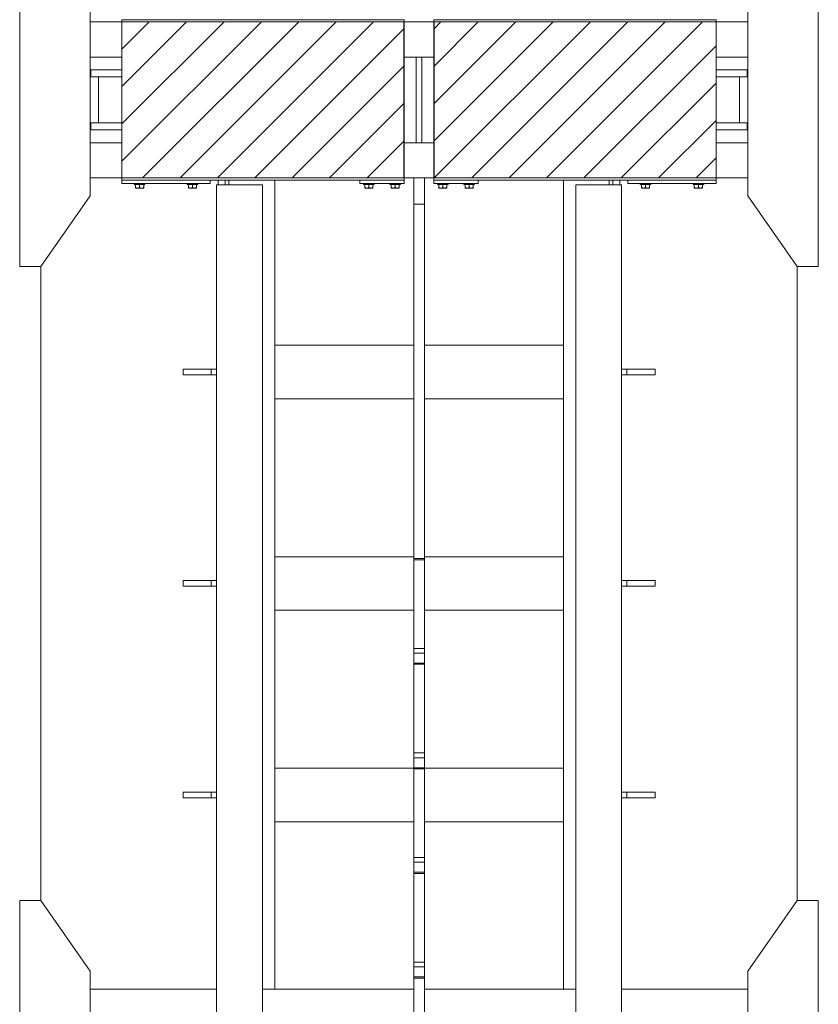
# Model space of a CAD drawing. Header units: millimetres. Extents: x 11264 to 19674, y -752784 to -746844.
# Tile 48 of 56: x 17952 to 18301, y -748560 to -748129. Entities that reach past the tile are written whole.
import ezdxf

# ---------------------------------------------------------------- set-up
doc = ezdxf.new("R2010")
doc.units = ezdxf.units.MM
doc.header["$MEASUREMENT"] = 0
doc.linetypes.add('DGN Style 1', pattern=[238.07239474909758, 0.396127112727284, -237.6762676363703])
for name, color, linetype, lineweight in [('Main Cradle', 7, 'Continuous', 0), ('Main Cradle Blocks', 7, 'Continuous', 0), ('Main Cradle Tower Rail Frame', 7, 'Continuous', 0)]:
    doc.layers.add(name, color=color, linetype=linetype, lineweight=lineweight)

# ---------------------------------------------------------------- blocks, each defined once
blk = doc.blocks.new('*U58')
at = {"linetype": 'Continuous', "lineweight": 0}
h = blk.add_hatch(dxfattribs=at)
h.set_pattern_fill('HATCH', color=30, style=0, pattern_type=2)
h.set_pattern_definition([(45, (2651.273093, 1674.45475), (-8.171492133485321, 8.171492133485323), [])])
h.paths.add_polyline_path([(2527.993115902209, 1615.682283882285), (2651.259625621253, 1615.682283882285), (2651.259625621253, 1683.941113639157), (2527.993115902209, 1683.941113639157)])
h = blk.add_hatch(dxfattribs=at)
h.set_pattern_fill('HATCH', color=30, style=0, pattern_type=2)
h.set_pattern_definition([(45, (2666.33422, 1676.464041), (-8.171492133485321, 8.171492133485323), [])])
h.paths.add_polyline_path([(2664.387508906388, 1615.682283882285), (2787.654018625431, 1615.682283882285), (2787.654018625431, 1683.941113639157), (2664.387508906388, 1683.941113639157)])
at = {"color": 30, "linetype": 'Continuous', "lineweight": 13, "flags": 128}
for points in [[(2527.993115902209, 1615.682283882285), (2651.259625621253, 1615.682283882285), (2651.259625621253, 1683.941113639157), (2527.993115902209, 1683.941113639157), (2527.993115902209, 1615.682283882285)], [(2664.387508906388, 1615.682283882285), (2787.654018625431, 1615.682283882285), (2787.654018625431, 1683.941113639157), (2664.387508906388, 1683.941113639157), (2664.387508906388, 1615.682283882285)]]:
    blk.add_lwpolyline(points, close=True, dxfattribs=at)
at = {"layer": 'Main Cradle', "color": 7, "linetype": 'Continuous', "lineweight": 0}
for p, q in [((2514.128460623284, 1683.941128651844), (2528.010854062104, 1683.941128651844)), ((2651.277420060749, 1683.941128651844), (2664.374490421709, 1683.941128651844)), ((2787.641056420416, 1683.941128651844), (2801.523449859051, 1683.941128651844)), ((2514.128359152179, 1668.532808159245), (2528.010854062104, 1668.532808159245)), ((2651.277420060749, 1668.532808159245), (2656.593289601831, 1668.532808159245)), ((2659.058620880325, 1668.532808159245), (2664.374490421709, 1668.532808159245)), ((2787.641056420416, 1668.532808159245), (2801.523551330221, 1668.532808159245)), ((2514.343682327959, 1662.908771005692), (2528.010856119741, 1662.908771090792)), ((2514.343682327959, 1662.908771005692), (2514.343682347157, 1659.827106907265)), ((2514.343682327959, 1662.908771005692), (2528.010856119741, 1662.908771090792)), ((2787.641054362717, 1662.908771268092), (2801.308243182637, 1662.908771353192)), ((2787.641054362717, 1662.908771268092), (2801.308243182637, 1662.908771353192)), ((2801.308243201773, 1659.827107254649), (2801.308243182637, 1662.908771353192)), ((2514.343682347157, 1659.827106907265), (2528.010856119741, 1659.827106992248)), ((2517.764329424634, 1659.827103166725), (2528.010856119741, 1659.827103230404)), ((2517.764329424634, 1659.827103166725), (2517.764329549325, 1639.796286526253)), ((2517.764329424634, 1659.827103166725), (2528.010856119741, 1659.827103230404)), ((2528.010856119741, 1659.827103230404), (2522.386823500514, 1659.827103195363)), ((2528.010856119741, 1659.827103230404), (2522.386823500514, 1659.827103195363)), ((2787.641054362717, 1659.827107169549), (2801.308243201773, 1659.827107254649)), ((2787.641054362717, 1659.827103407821), (2797.887595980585, 1659.8271034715)), ((2787.641054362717, 1659.827103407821), (2797.887595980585, 1659.8271034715)), ((2793.265097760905, 1659.827103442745), (2787.641054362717, 1659.827103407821)), ((2793.265097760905, 1659.827103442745), (2787.641054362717, 1659.827103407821)), ((2797.88759610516, 1639.796286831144), (2797.887595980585, 1659.8271034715)), ((2514.343682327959, 1639.796286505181), (2517.764329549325, 1639.796286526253)), ((2514.343682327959, 1639.796286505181), (2514.343682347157, 1636.714622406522)), ((2514.343682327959, 1639.796286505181), (2528.010856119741, 1639.796286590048)), ((2514.343682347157, 1636.714622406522), (2528.010856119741, 1636.714622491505)), ((2528.010856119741, 1639.796286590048), (2522.386823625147, 1639.796286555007)), ((2793.265097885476, 1639.79628680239), (2787.641054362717, 1639.796286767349)), ((2787.641054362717, 1639.796286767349), (2801.308243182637, 1639.796286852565)), ((2787.641054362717, 1636.714622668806), (2801.308243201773, 1636.714622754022)), ((2797.88759610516, 1639.796286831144), (2801.308243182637, 1639.796286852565)), ((2801.308243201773, 1636.714622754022), (2801.308243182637, 1639.796286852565)), ((2514.128112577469, 1631.090589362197), (2528.010854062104, 1631.090589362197)), ((2651.277420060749, 1631.090589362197), (2656.593289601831, 1631.090589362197)), ((2659.058620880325, 1631.090589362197), (2664.374490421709, 1631.090589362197)), ((2787.641056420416, 1631.090589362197), (2801.523797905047, 1631.090589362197)), ((2514.128011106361, 1615.682268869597), (2528.010854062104, 1615.682268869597)), ((2651.277420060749, 1615.682268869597), (2664.374490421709, 1615.682268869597)), ((2787.641056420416, 1615.682268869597), (2801.52389937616, 1615.682268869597)), ((2492.556309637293, 1577.007525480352), (2492.556309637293, 1299.772014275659)), ((2823.095600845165, 1577.007525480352), (2823.095600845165, 1299.772014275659)), ((2514.128460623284, 1261.096986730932), (2569.324566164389, 1261.096986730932)), ((2589.35538486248, 1261.096986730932), (2655.539234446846, 1261.096986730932)), ((2660.161730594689, 1261.096986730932), (2726.345580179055, 1261.096986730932)), ((2746.376398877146, 1261.096986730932), (2801.523449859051, 1261.096986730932))]:
    blk.add_line(p, q, dxfattribs=at)
at = {"layer": 'Main Cradle', "color": 7, "linetype": 'Continuous', "lineweight": 0, "flags": 128}
for points in [[(2492.556309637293, 1577.007526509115), (2514.127958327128, 1607.824025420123), (2514.128511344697, 1691.799372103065), (2492.557270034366, 1722.616155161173), (2483.312277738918, 1722.616216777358), (2483.311317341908, 1577.0075881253), (2492.556309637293, 1577.007526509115)], [(2823.095600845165, 1577.007526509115), (2801.523952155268, 1607.824025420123), (2801.523399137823, 1691.799372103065), (2823.094640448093, 1722.616155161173), (2832.339632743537, 1722.616216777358), (2832.340593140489, 1577.0075881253), (2823.095600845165, 1577.007526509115)], [(2492.556309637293, 1154.163384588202), (2514.127958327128, 1184.979883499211), (2514.128511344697, 1268.955230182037), (2492.557270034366, 1299.772013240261), (2483.312277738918, 1299.772074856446), (2483.311317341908, 1154.163446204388), (2492.556309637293, 1154.163384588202)], [(2823.095600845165, 1154.163384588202), (2801.523952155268, 1184.979883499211), (2801.523399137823, 1268.955230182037), (2823.094640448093, 1299.772013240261), (2832.339632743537, 1299.772074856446), (2832.340593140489, 1154.163446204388), (2823.095600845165, 1154.163384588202)]]:
    blk.add_lwpolyline(points, dxfattribs=at)
at = {"layer": 'Main Cradle', "color": 7, "linetype": 'Continuous', "lineweight": 0, "ltscale": 0.1540832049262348, "flags": 128}
blk.add_lwpolyline([(2656.593289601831, 1668.532808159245), (2659.058620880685, 1668.532808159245), (2659.058620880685, 1631.090589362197), (2656.593289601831, 1631.090589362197), (2656.593289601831, 1668.532808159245)], dxfattribs=at)
at = {"layer": 'Main Cradle Blocks', "color": 7, "linetype": 'Continuous', "lineweight": 0}
for p, q in [((2651.2774190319, 1684.865627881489), (2528.010855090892, 1684.865627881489)), ((2528.010855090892, 1614.757769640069), (2528.010855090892, 1684.865627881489)), ((2528.010855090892, 1683.941128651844), (2528.010855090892, 1684.865627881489)), ((2651.2774190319, 1614.757769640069), (2651.2774190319, 1684.865627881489)), ((2651.2774190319, 1683.941128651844), (2651.2774190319, 1684.865627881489)), ((2664.374491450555, 1684.865627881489), (2787.641055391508, 1684.865627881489)), ((2664.374491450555, 1614.757769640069), (2664.374491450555, 1684.865627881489)), ((2787.641055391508, 1614.757769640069), (2787.641055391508, 1684.865627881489)), ((2528.010855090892, 1615.682268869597), (2528.010855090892, 1614.757769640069)), ((2528.010855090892, 1614.757769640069), (2651.2774190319, 1614.757769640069)), ((2528.010855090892, 1614.757768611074), (2528.010855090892, 1613.21693759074)), ((2566.531656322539, 1614.757768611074), (2566.531656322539, 1613.21693759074)), ((2632.017018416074, 1614.757768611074), (2632.017018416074, 1613.21693759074)), ((2651.2774190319, 1614.757768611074), (2651.2774190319, 1613.21693759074)), ((2787.641055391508, 1614.757769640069), (2664.374491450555, 1614.757769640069)), ((2664.374491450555, 1614.757768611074), (2664.374491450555, 1613.21693759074)), ((2683.63489206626, 1614.757768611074), (2683.63489206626, 1613.21693759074)), ((2749.120254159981, 1614.757768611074), (2749.120254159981, 1613.21693759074)), ((2787.641055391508, 1614.757768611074), (2787.641055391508, 1613.21693759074)), ((2566.531656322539, 1613.21693759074), (2528.010855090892, 1613.21693759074)), ((2533.403767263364, 1613.21693759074), (2533.403767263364, 1612.754687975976)), ((2533.403767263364, 1613.21693759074), (2538.02626341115, 1613.21693759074)), ((2533.403767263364, 1612.754687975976), (2538.02626341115, 1612.754687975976)), ((2533.930255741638, 1612.754687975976), (2533.930255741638, 1611.489959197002)), ((2533.930255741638, 1611.213855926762), (2534.822635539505, 1611.213855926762)), ((2534.822635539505, 1611.213855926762), (2536.60739513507, 1611.213855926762)), ((2535.715015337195, 1612.754687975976), (2535.715015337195, 1611.489959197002)), ((2536.60739513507, 1611.213855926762), (2537.499774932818, 1611.213855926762)), ((2537.499774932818, 1612.754687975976), (2537.499774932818, 1611.489959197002)), ((2538.02626341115, 1612.754687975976), (2538.02626341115, 1613.21693759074)), ((2556.516248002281, 1613.21693759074), (2556.516248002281, 1612.754687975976)), ((2561.138744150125, 1613.21693759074), (2556.516248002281, 1613.21693759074)), ((2561.138744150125, 1612.754687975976), (2556.516248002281, 1612.754687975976)), ((2557.042736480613, 1612.754687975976), (2557.042736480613, 1611.489959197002)), ((2557.935116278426, 1611.213855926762), (2557.042736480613, 1611.213855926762)), ((2559.719875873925, 1611.213855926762), (2557.935116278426, 1611.213855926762)), ((2558.827496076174, 1612.754687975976), (2558.827496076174, 1611.489959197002)), ((2560.612255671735, 1611.213855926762), (2559.719875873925, 1611.213855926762)), ((2560.612255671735, 1612.754687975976), (2560.612255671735, 1611.489959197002)), ((2561.138744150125, 1612.754687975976), (2561.138744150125, 1613.21693759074)), ((2651.2774190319, 1613.21693759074), (2632.017018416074, 1613.21693759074)), ((2633.5578504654, 1613.21693759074), (2633.5578504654, 1612.754687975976)), ((2633.5578504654, 1613.21693759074), (2638.180346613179, 1613.21693759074)), ((2633.5578504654, 1612.754687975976), (2638.180346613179, 1612.754687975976)), ((2634.084338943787, 1612.754687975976), (2634.084338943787, 1611.489959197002)), ((2634.084338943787, 1611.213855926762), (2634.97671874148, 1611.213855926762)), ((2634.97671874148, 1611.213855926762), (2636.761478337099, 1611.213855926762)), ((2635.86909853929, 1612.754687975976), (2635.86909853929, 1611.489959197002)), ((2636.761478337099, 1611.213855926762), (2637.653858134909, 1611.213855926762)), ((2637.653858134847, 1612.754687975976), (2637.653858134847, 1611.489959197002)), ((2638.180346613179, 1612.754687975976), (2638.180346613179, 1613.21693759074)), ((2645.114090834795, 1613.21693759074), (2645.114090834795, 1612.754687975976)), ((2649.736586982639, 1613.21693759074), (2645.114090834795, 1613.21693759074)), ((2649.736586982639, 1612.754687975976), (2645.114090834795, 1612.754687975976)), ((2645.640579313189, 1612.754687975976), (2645.640579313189, 1611.489959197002)), ((2646.532959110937, 1611.213855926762), (2645.640579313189, 1611.213855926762)), ((2648.317718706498, 1611.213855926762), (2646.532959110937, 1611.213855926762)), ((2647.425338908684, 1612.754687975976), (2647.425338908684, 1611.489959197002)), ((2649.210098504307, 1611.213855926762), (2648.317718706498, 1611.213855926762)), ((2649.210098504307, 1612.754687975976), (2649.210098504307, 1611.489959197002)), ((2649.736586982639, 1612.754687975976), (2649.736586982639, 1613.21693759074)), ((2664.374491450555, 1613.21693759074), (2683.63489206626, 1613.21693759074)), ((2665.915323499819, 1613.21693759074), (2665.915323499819, 1612.754687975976)), ((2665.915323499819, 1613.21693759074), (2670.537819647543, 1613.21693759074)), ((2665.915323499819, 1612.754687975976), (2670.537819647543, 1612.754687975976)), ((2666.441811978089, 1612.754687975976), (2666.441811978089, 1611.489959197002)), ((2666.441811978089, 1611.213855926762), (2667.334191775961, 1611.213855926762)), ((2667.334191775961, 1611.213855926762), (2669.118951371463, 1611.213855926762)), ((2668.22657157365, 1612.754687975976), (2668.22657157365, 1611.489959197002)), ((2669.118951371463, 1611.213855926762), (2670.011331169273, 1611.213855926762)), ((2670.011331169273, 1612.754687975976), (2670.011331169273, 1611.489959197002)), ((2670.537819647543, 1612.754687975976), (2670.537819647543, 1613.21693759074)), ((2677.471563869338, 1613.21693759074), (2677.471563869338, 1612.754687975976)), ((2682.094060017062, 1613.21693759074), (2677.471563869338, 1613.21693759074)), ((2682.094060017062, 1612.754687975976), (2677.471563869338, 1612.754687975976)), ((2677.998052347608, 1612.754687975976), (2677.998052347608, 1611.489959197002)), ((2678.890432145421, 1611.213855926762), (2677.998052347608, 1611.213855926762)), ((2680.675191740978, 1611.213855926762), (2678.890432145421, 1611.213855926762)), ((2679.782811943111, 1612.754687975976), (2679.782811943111, 1611.489959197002)), ((2681.56757153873, 1611.213855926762), (2680.675191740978, 1611.213855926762)), ((2681.56757153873, 1612.754687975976), (2681.56757153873, 1611.489959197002)), ((2682.094060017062, 1612.754687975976), (2682.094060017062, 1613.21693759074)), ((2749.120254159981, 1613.21693759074), (2787.641055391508, 1613.21693759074)), ((2754.513166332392, 1613.21693759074), (2754.513166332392, 1612.754687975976)), ((2754.513166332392, 1613.21693759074), (2759.135662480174, 1613.21693759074)), ((2754.513166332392, 1612.754687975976), (2759.135662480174, 1612.754687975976)), ((2755.039654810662, 1612.754687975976), (2755.039654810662, 1611.489959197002)), ((2755.039654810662, 1611.213855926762), (2755.932034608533, 1611.213855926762)), ((2755.932034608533, 1611.213855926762), (2757.716794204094, 1611.213855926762)), ((2756.824414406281, 1612.754687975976), (2756.824414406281, 1611.489959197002)), ((2757.716794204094, 1611.213855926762), (2758.609174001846, 1611.213855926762)), ((2758.609174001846, 1612.754687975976), (2758.609174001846, 1611.489959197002)), ((2759.135662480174, 1612.754687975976), (2759.135662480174, 1613.21693759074)), ((2777.625647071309, 1613.21693759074), (2777.625647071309, 1612.754687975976)), ((2782.248143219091, 1613.21693759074), (2777.625647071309, 1613.21693759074)), ((2782.248143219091, 1612.754687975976), (2777.625647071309, 1612.754687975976)), ((2778.152135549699, 1612.754687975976), (2778.152135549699, 1611.489959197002)), ((2779.044515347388, 1611.213855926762), (2778.152135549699, 1611.213855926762)), ((2780.829274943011, 1611.213855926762), (2779.044515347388, 1611.213855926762)), ((2779.936895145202, 1612.754687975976), (2779.936895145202, 1611.489959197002)), ((2781.721654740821, 1611.213855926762), (2780.829274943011, 1611.213855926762)), ((2781.721654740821, 1612.754687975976), (2781.721654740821, 1611.489959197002)), ((2782.248143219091, 1612.754687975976), (2782.248143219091, 1613.21693759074))]:
    blk.add_line(p, q, dxfattribs=at)
for points in [[(2533.930255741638, 1611.489959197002), (2534.206475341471, 1611.329607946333), (2534.510146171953, 1611.211975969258), (2534.822635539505, 1611.213855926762)], [(2535.715015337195, 1611.489959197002), (2535.991234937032, 1611.329607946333), (2536.294905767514, 1611.211975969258), (2536.60739513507, 1611.213855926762)], [(2558.827496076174, 1611.489959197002), (2558.551276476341, 1611.329607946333), (2558.247605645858, 1611.211975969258), (2557.935116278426, 1611.213855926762)], [(2560.612255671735, 1611.489959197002), (2560.33603607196, 1611.329607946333), (2560.032365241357, 1611.211975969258), (2559.719875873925, 1611.213855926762)], [(2634.084338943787, 1611.489959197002), (2634.360558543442, 1611.329607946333), (2634.664229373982, 1611.211975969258), (2634.97671874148, 1611.213855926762)], [(2635.86909853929, 1611.489959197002), (2636.145318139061, 1611.329607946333), (2636.448988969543, 1611.211975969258), (2636.761478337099, 1611.213855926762)], [(2647.425338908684, 1611.489959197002), (2647.149119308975, 1611.329607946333), (2646.845448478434, 1611.211975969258), (2646.532959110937, 1611.213855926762)], [(2649.210098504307, 1611.489959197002), (2648.933878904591, 1611.329607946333), (2648.630208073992, 1611.211975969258), (2648.317718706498, 1611.213855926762)], [(2666.441811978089, 1611.489959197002), (2666.718031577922, 1611.329607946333), (2667.021702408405, 1611.211975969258), (2667.334191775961, 1611.213855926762)], [(2668.22657157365, 1611.489959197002), (2668.502791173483, 1611.329607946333), (2668.806462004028, 1611.211975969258), (2669.118951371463, 1611.213855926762)], [(2679.782811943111, 1611.489959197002), (2679.506592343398, 1611.329607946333), (2679.202921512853, 1611.211975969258), (2678.890432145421, 1611.213855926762)], [(2681.56757153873, 1611.489959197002), (2681.291351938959, 1611.329607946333), (2680.987681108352, 1611.211975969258), (2680.675191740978, 1611.213855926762)], [(2755.039654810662, 1611.489959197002), (2755.315874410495, 1611.329607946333), (2755.619545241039, 1611.211975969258), (2755.932034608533, 1611.213855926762)], [(2756.824414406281, 1611.489959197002), (2757.100634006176, 1611.329607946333), (2757.4043048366, 1611.211975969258), (2757.716794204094, 1611.213855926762)], [(2779.936895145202, 1611.489959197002), (2779.660675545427, 1611.329607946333), (2779.357004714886, 1611.211975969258), (2779.044515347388, 1611.213855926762)], [(2781.721654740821, 1611.489959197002), (2781.445435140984, 1611.329607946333), (2781.141764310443, 1611.211975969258), (2780.829274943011, 1611.213855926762)]]:
    blk.add_open_spline(points, degree=3, dxfattribs=at)
for points, knots in [([(2533.930255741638, 1611.213855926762), (2533.930255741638, 1611.220179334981), (2533.930255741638, 1611.233022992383), (2533.930255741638, 1611.331226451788), (2533.930255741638, 1611.434742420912), (2533.930255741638, 1611.489959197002)], [0, 0, 0, 0, 0.3115323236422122, 0.6327623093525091, 1, 1, 1, 1]), ([(2534.822635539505, 1611.213855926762), (2534.899971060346, 1611.217322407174), (2535.133112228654, 1611.23177280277), (2535.433888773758, 1611.337900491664), (2535.644882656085, 1611.450969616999), (2535.715015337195, 1611.489959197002)], [0, 0, 0, 0, 0.2486895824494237, 0.7501171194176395, 1, 1, 1, 1]), ([(2536.60739513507, 1611.213855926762), (2536.684730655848, 1611.217322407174), (2536.917871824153, 1611.23177280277), (2537.218648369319, 1611.337900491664), (2537.429642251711, 1611.450969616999), (2537.499774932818, 1611.489959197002)], [0, 0, 0, 0, 0.2486895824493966, 0.7501171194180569, 1, 1, 1, 1]), ([(2537.499774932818, 1611.489959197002), (2537.499774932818, 1611.386569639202), (2537.499774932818, 1611.240878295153), (2537.499774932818, 1611.220637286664), (2537.499774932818, 1611.213855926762)], [0, 0, 0, 0, 0.679356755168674, 1, 1, 1, 1]), ([(2557.935116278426, 1611.213855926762), (2557.857780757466, 1611.217322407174), (2557.624639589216, 1611.23177280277), (2557.323863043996, 1611.337900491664), (2557.112869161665, 1611.450969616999), (2557.042736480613, 1611.489959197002)], [0, 0, 0, 0, 0.2486895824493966, 0.7501171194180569, 1, 1, 1, 1]), ([(2557.042736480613, 1611.489959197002), (2557.042736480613, 1611.386569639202), (2557.042736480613, 1611.240878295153), (2557.042736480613, 1611.220637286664), (2557.042736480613, 1611.213855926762)], [0, 0, 0, 0, 0.679356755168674, 1, 1, 1, 1]), ([(2559.719875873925, 1611.213855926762), (2559.642540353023, 1611.217322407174), (2559.409399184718, 1611.23177280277), (2559.108622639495, 1611.337900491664), (2558.897628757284, 1611.450969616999), (2558.827496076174, 1611.489959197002)], [0, 0, 0, 0, 0.2486895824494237, 0.7501171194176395, 1, 1, 1, 1]), ([(2560.612255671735, 1611.213855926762), (2560.612255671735, 1611.220179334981), (2560.612255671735, 1611.233022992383), (2560.612255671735, 1611.331226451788), (2560.612255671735, 1611.434742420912), (2560.612255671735, 1611.489959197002)], [0, 0, 0, 0, 0.3115323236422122, 0.6327623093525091, 1, 1, 1, 1]), ([(2634.084338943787, 1611.213855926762), (2634.084338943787, 1611.220179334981), (2634.084338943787, 1611.233022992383), (2634.084338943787, 1611.331226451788), (2634.084338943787, 1611.434742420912), (2634.084338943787, 1611.489959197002)], [0, 0, 0, 0, 0.3115323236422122, 0.6327623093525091, 1, 1, 1, 1]), ([(2634.97671874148, 1611.213855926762), (2635.05405426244, 1611.217322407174), (2635.287195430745, 1611.23177280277), (2635.587971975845, 1611.337900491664), (2635.798965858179, 1611.450969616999), (2635.86909853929, 1611.489959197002)], [0, 0, 0, 0, 0.2486895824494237, 0.7501171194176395, 1, 1, 1, 1]), ([(2636.761478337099, 1611.213855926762), (2636.838813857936, 1611.217322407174), (2637.071955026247, 1611.23177280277), (2637.372731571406, 1611.337900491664), (2637.583725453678, 1611.450969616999), (2637.653858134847, 1611.489959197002)], [0, 0, 0, 0, 0.2486895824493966, 0.7501171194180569, 1, 1, 1, 1]), ([(2637.653858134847, 1611.489959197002), (2637.653858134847, 1611.386569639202), (2637.653858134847, 1611.240878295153), (2637.653858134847, 1611.220637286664), (2637.653858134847, 1611.213855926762)], [0, 0, 0, 0, 0.679356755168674, 1, 1, 1, 1]), ([(2646.532959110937, 1611.213855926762), (2646.455623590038, 1611.217322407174), (2646.22248242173, 1611.23177280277), (2645.921705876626, 1611.337900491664), (2645.710711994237, 1611.450969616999), (2645.640579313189, 1611.489959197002)], [0, 0, 0, 0, 0.2486895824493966, 0.7501171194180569, 1, 1, 1, 1]), ([(2645.640579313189, 1611.489959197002), (2645.640579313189, 1611.386569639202), (2645.640579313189, 1611.240878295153), (2645.640579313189, 1611.220637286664), (2645.640579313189, 1611.213855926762)], [0, 0, 0, 0, 0.679356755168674, 1, 1, 1, 1]), ([(2648.317718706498, 1611.213855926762), (2648.240383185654, 1611.217322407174), (2648.007242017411, 1611.23177280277), (2647.706465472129, 1611.337900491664), (2647.495471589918, 1611.450969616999), (2647.425338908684, 1611.489959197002)], [0, 0, 0, 0, 0.2486895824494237, 0.7501171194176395, 1, 1, 1, 1]), ([(2649.210098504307, 1611.213855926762), (2649.210098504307, 1611.220179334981), (2649.210098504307, 1611.233022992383), (2649.210098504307, 1611.331226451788), (2649.210098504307, 1611.434742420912), (2649.210098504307, 1611.489959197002)], [0, 0, 0, 0, 0.3115323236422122, 0.6327623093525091, 1, 1, 1, 1]), ([(2666.441811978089, 1611.213855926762), (2666.441811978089, 1611.220179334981), (2666.441811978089, 1611.233022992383), (2666.441811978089, 1611.331226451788), (2666.441811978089, 1611.434742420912), (2666.441811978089, 1611.489959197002)], [0, 0, 0, 0, 0.3115323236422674, 0.6327623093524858, 1, 1, 1, 1]), ([(2667.334191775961, 1611.213855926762), (2667.411527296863, 1611.217322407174), (2667.644668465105, 1611.23177280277), (2667.945445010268, 1611.337900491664), (2668.15643889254, 1611.450969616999), (2668.22657157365, 1611.489959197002)], [0, 0, 0, 0, 0.2486895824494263, 0.7501171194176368, 1, 1, 1, 1]), ([(2669.118951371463, 1611.213855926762), (2669.196286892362, 1611.217322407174), (2669.429428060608, 1611.23177280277), (2669.73020460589, 1611.337900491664), (2669.941198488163, 1611.450969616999), (2670.011331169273, 1611.489959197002)], [0, 0, 0, 0, 0.2486895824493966, 0.7501171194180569, 1, 1, 1, 1]), ([(2670.011331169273, 1611.489959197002), (2670.011331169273, 1611.386569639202), (2670.011331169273, 1611.240878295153), (2670.011331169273, 1611.220637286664), (2670.011331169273, 1611.213855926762)], [0, 0, 0, 0, 0.679356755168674, 1, 1, 1, 1]), ([(2678.890432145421, 1611.213855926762), (2678.813096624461, 1611.217322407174), (2678.579955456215, 1611.23177280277), (2678.279178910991, 1611.337900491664), (2678.068185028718, 1611.450969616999), (2677.998052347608, 1611.489959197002)], [0, 0, 0, 0, 0.2486895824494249, 0.7501171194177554, 1, 1, 1, 1]), ([(2677.998052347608, 1611.489959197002), (2677.998052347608, 1611.386569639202), (2677.998052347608, 1611.240878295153), (2677.998052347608, 1611.220637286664), (2677.998052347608, 1611.213855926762)], [0, 0, 0, 0, 0.6793567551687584, 1, 1, 1, 1]), ([(2680.675191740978, 1611.213855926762), (2680.59785622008, 1611.217322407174), (2680.364715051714, 1611.23177280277), (2680.063938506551, 1611.337900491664), (2679.852944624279, 1611.450969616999), (2679.782811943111, 1611.489959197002)], [0, 0, 0, 0, 0.2486895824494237, 0.7501171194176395, 1, 1, 1, 1]), ([(2681.56757153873, 1611.213855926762), (2681.56757153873, 1611.220179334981), (2681.56757153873, 1611.233022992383), (2681.56757153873, 1611.331226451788), (2681.56757153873, 1611.434742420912), (2681.56757153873, 1611.489959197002)], [0, 0, 0, 0, 0.3115323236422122, 0.6327623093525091, 1, 1, 1, 1]), ([(2755.039654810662, 1611.213855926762), (2755.039654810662, 1611.220179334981), (2755.039654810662, 1611.233022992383), (2755.039654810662, 1611.331226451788), (2755.039654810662, 1611.434742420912), (2755.039654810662, 1611.489959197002)], [0, 0, 0, 0, 0.3115323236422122, 0.6327623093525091, 1, 1, 1, 1]), ([(2755.932034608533, 1611.213855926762), (2756.009370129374, 1611.217322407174), (2756.242511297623, 1611.23177280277), (2756.543287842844, 1611.337900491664), (2756.754281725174, 1611.450969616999), (2756.824414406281, 1611.489959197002)], [0, 0, 0, 0, 0.2486895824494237, 0.7501171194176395, 1, 1, 1, 1]), ([(2757.716794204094, 1611.213855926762), (2757.794129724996, 1611.217322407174), (2758.027270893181, 1611.23177280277), (2758.328047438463, 1611.337900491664), (2758.539041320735, 1611.450969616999), (2758.609174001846, 1611.489959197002)], [0, 0, 0, 0, 0.2486895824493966, 0.7501171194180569, 1, 1, 1, 1]), ([(2758.609174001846, 1611.489959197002), (2758.609174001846, 1611.386569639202), (2758.609174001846, 1611.240878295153), (2758.609174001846, 1611.220637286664), (2758.609174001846, 1611.213855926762)], [0, 0, 0, 0, 0.679356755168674, 1, 1, 1, 1]), ([(2779.044515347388, 1611.213855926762), (2778.967179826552, 1611.217322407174), (2778.73403865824, 1611.23177280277), (2778.43326211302, 1611.337900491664), (2778.222268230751, 1611.450969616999), (2778.152135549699, 1611.489959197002)], [0, 0, 0, 0, 0.2486895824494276, 0.7501171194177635, 1, 1, 1, 1]), ([(2778.152135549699, 1611.489959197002), (2778.152135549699, 1611.386569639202), (2778.152135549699, 1611.240878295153), (2778.152135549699, 1611.220637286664), (2778.152135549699, 1611.213855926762)], [0, 0, 0, 0, 0.6793567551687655, 1, 1, 1, 1]), ([(2780.829274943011, 1611.213855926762), (2780.751939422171, 1611.217322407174), (2780.518798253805, 1611.23177280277), (2780.218021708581, 1611.337900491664), (2780.00702782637, 1611.450969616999), (2779.936895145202, 1611.489959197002)], [0, 0, 0, 0, 0.2486895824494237, 0.7501171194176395, 1, 1, 1, 1]), ([(2781.721654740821, 1611.213855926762), (2781.721654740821, 1611.220179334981), (2781.721654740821, 1611.233022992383), (2781.721654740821, 1611.331226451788), (2781.721654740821, 1611.434742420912), (2781.721654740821, 1611.489959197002)], [0, 0, 0, 0, 0.3115323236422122, 0.6327623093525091, 1, 1, 1, 1])]:
    blk.add_open_spline(points, degree=3, knots=knots, dxfattribs=at)
at = {"layer": 'Main Cradle Tower Rail Frame', "color": 7, "linetype": 'Continuous', "lineweight": 0}
for p, q in [((2570.094983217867, 1614.757768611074), (2570.094983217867, 1612.600605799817)), ((2573.17664731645, 1612.600605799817), (2573.17664731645, 1614.757768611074)), ((2574.717479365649, 1612.600605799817), (2574.717479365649, 1614.757768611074)), ((2594.748296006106, 1614.757768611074), (2594.748296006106, 1261.096986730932)), ((2655.514707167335, 1596.480823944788), (2655.514707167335, 1615.682268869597)), ((2655.539234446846, 1604.184984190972), (2655.539234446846, 1615.682268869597)), ((2660.161730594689, 1604.184984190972), (2660.161730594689, 1615.682268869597)), ((2720.952669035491, 1261.096986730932), (2720.952669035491, 1614.757768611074)), ((2740.983485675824, 1614.757768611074), (2740.983485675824, 1612.600605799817)), ((2742.524317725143, 1612.600605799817), (2742.524317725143, 1614.757768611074)), ((2745.60598182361, 1614.757768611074), (2745.60598182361, 1612.600605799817)), ((2569.324567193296, 1612.600604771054), (2569.324567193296, 1016.807506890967)), ((2589.355383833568, 1612.600604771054), (2569.324567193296, 1612.600604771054)), ((2589.355383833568, 1016.807506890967), (2589.355383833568, 1612.600604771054)), ((2726.345581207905, 1612.600604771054), (2726.345581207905, 1016.807506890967)), ((2746.376397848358, 1612.600604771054), (2726.345581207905, 1612.600604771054)), ((2746.376397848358, 1016.807506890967), (2746.376397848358, 1612.600604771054)), ((2655.539234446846, 1604.184984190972), (2660.161730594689, 1604.184984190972)), ((2655.539234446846, 1449.290184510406), (2655.539234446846, 1604.184984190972)), ((2660.161730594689, 1449.290184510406), (2660.161730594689, 1604.184984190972)), ((2655.514707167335, 1596.480823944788), (2655.539234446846, 1596.480823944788)), ((2594.748297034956, 1542.615901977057), (2655.539234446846, 1542.615901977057)), ((2660.161730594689, 1542.615901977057), (2720.952668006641, 1542.615901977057)), ((2567.013319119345, 1532.129344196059), (2554.686662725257, 1532.129344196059)), ((2554.686662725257, 1529.664012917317), (2554.686662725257, 1532.129344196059)), ((2554.686662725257, 1529.664012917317), (2567.013319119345, 1529.664012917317)), ((2569.324566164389, 1532.129344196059), (2567.013319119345, 1532.129344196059)), ((2567.013319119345, 1529.664012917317), (2567.013319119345, 1532.129344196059)), ((2567.013319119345, 1529.664012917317), (2569.324566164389, 1529.664012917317)), ((2746.376398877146, 1532.129344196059), (2748.687645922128, 1532.129344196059)), ((2748.687645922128, 1529.664012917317), (2746.376398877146, 1529.664012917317)), ((2748.687645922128, 1532.129344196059), (2761.014302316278, 1532.129344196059)), ((2748.687645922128, 1529.664012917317), (2748.687645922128, 1532.129344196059)), ((2761.014302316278, 1529.664012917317), (2748.687645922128, 1529.664012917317)), ((2761.014302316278, 1529.664012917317), (2761.014302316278, 1532.129344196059)), ((2594.748297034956, 1519.177455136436), (2655.539234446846, 1519.177455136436)), ((2660.161730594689, 1519.177455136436), (2720.952668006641, 1519.177455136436)), ((2594.748297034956, 1450.112049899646), (2655.539234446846, 1450.112049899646)), ((2655.539234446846, 1449.290184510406), (2660.161730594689, 1449.290184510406)), ((2655.539234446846, 1449.290184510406), (2655.539234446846, 1448.77026681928)), ((2655.539234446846, 1448.77026681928), (2660.161730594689, 1448.77026681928)), ((2655.539234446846, 1410.008726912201), (2655.539234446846, 1448.77026681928)), ((2660.161730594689, 1450.112049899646), (2720.952668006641, 1450.112049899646)), ((2660.161730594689, 1449.290184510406), (2660.161730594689, 1448.77026681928)), ((2660.161730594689, 1410.008726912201), (2660.161730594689, 1448.77026681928)), ((2554.686662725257, 1439.625492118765), (2554.686662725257, 1437.16016083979)), ((2554.686662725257, 1439.625492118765), (2567.013319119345, 1439.625492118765)), ((2567.013319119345, 1439.625492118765), (2567.013319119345, 1437.16016083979)), ((2567.013319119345, 1439.625492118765), (2569.324566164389, 1439.625492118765)), ((2748.687645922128, 1439.625492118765), (2746.376398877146, 1439.625492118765)), ((2761.014302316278, 1439.625492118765), (2748.687645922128, 1439.625492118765)), ((2748.687645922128, 1439.625492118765), (2748.687645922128, 1437.16016083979)), ((2761.014302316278, 1439.625492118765), (2761.014302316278, 1437.16016083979)), ((2567.013319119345, 1437.16016083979), (2554.686662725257, 1437.16016083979)), ((2569.324566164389, 1437.16016083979), (2567.013319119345, 1437.16016083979)), ((2746.376398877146, 1437.16016083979), (2748.687645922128, 1437.16016083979)), ((2748.687645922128, 1437.16016083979), (2761.014302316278, 1437.16016083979)), ((2594.748297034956, 1426.673603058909), (2655.539234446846, 1426.673603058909)), ((2660.161730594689, 1426.673603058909), (2720.952668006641, 1426.673603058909)), ((2655.539234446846, 1410.008726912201), (2660.161730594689, 1410.008726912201)), ((2655.539234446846, 1407.929056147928), (2655.539234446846, 1410.008726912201)), ((2655.539234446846, 1407.929056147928), (2660.161730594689, 1407.929056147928)), ((2655.539234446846, 1403.569893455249), (2655.539234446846, 1407.929056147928)), ((2660.161730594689, 1407.929056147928), (2660.161730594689, 1410.008726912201)), ((2660.161730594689, 1403.569893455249), (2660.161730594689, 1407.929056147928)), ((2655.539234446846, 1403.569893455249), (2660.161730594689, 1403.569893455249)), ((2655.539234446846, 1403.569893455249), (2655.539234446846, 1403.049975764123)), ((2660.161730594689, 1403.569893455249), (2660.161730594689, 1403.049975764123)), ((2655.539234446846, 1403.049975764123), (2660.161730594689, 1403.049975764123)), ((2655.539234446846, 1364.288435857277), (2655.539234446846, 1403.049975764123)), ((2660.161730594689, 1364.288435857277), (2660.161730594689, 1403.049975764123)), ((2655.539234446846, 1364.288435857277), (2660.161730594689, 1364.288435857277)), ((2655.539234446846, 1362.208765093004), (2655.539234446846, 1364.288435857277)), ((2655.539234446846, 1362.208765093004), (2660.161730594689, 1362.208765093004)), ((2655.539234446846, 1357.849602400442), (2655.539234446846, 1362.208765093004)), ((2660.161730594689, 1362.208765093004), (2660.161730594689, 1364.288435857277)), ((2660.161730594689, 1357.849602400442), (2660.161730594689, 1362.208765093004)), ((2594.748297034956, 1357.608197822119), (2655.539234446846, 1357.608197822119)), ((2655.539234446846, 1357.849602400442), (2660.161730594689, 1357.849602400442)), ((2655.539234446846, 1357.849602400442), (2655.539234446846, 1357.329684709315)), ((2655.539234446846, 1357.329684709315), (2660.161730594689, 1357.329684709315)), ((2655.539234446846, 1318.568144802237), (2655.539234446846, 1357.329684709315)), ((2660.161730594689, 1357.849602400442), (2660.161730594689, 1357.329684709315)), ((2660.161730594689, 1357.608197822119), (2720.952668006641, 1357.608197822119)), ((2660.161730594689, 1318.568144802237), (2660.161730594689, 1357.329684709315)), ((2554.686662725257, 1347.121640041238), (2554.686662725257, 1344.65630876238)), ((2554.686662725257, 1347.121640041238), (2567.013319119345, 1347.121640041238)), ((2567.013319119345, 1344.65630876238), (2554.686662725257, 1344.65630876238)), ((2567.013319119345, 1347.121640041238), (2567.013319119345, 1344.65630876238)), ((2567.013319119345, 1347.121640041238), (2569.324566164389, 1347.121640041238)), ((2569.324566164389, 1344.65630876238), (2567.013319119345, 1344.65630876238)), ((2748.687645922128, 1347.121640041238), (2746.376398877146, 1347.121640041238)), ((2746.376398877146, 1344.65630876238), (2748.687645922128, 1344.65630876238)), ((2761.014302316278, 1347.121640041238), (2748.687645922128, 1347.121640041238)), ((2748.687645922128, 1347.121640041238), (2748.687645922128, 1344.65630876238)), ((2748.687645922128, 1344.65630876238), (2761.014302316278, 1344.65630876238)), ((2761.014302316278, 1347.121640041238), (2761.014302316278, 1344.65630876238)), ((2594.748297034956, 1334.169750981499), (2655.539234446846, 1334.169750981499)), ((2660.161730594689, 1334.169750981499), (2720.952668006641, 1334.169750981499)), ((2655.539234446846, 1318.568144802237), (2660.161730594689, 1318.568144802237)), ((2655.539234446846, 1316.488474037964), (2655.539234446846, 1318.568144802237)), ((2660.161730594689, 1316.488474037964), (2660.161730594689, 1318.568144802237)), ((2655.539234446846, 1316.488474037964), (2660.161730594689, 1316.488474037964)), ((2655.539234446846, 1312.129311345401), (2655.539234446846, 1316.488474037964)), ((2660.161730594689, 1312.129311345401), (2660.161730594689, 1316.488474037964)), ((2655.539234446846, 1312.129311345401), (2660.161730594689, 1312.129311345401)), ((2655.539234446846, 1312.129311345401), (2655.539234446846, 1311.609393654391)), ((2655.539234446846, 1311.609393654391), (2660.161730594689, 1311.609393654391)), ((2655.539234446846, 1272.847853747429), (2655.539234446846, 1311.609393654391)), ((2660.161730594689, 1312.129311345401), (2660.161730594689, 1311.609393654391)), ((2660.161730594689, 1272.847853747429), (2660.161730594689, 1311.609393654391)), ((2655.514707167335, 1280.298424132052), (2655.514707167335, 1261.096986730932)), ((2655.514707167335, 1280.298424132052), (2655.539234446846, 1280.298424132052)), ((2655.539234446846, 1272.847853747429), (2660.161730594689, 1272.847853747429)), ((2655.539234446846, 1270.768182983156), (2655.539234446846, 1272.847853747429)), ((2655.539234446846, 1270.768182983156), (2660.161730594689, 1270.768182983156)), ((2655.539234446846, 1266.409020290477), (2655.539234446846, 1270.768182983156)), ((2660.161730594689, 1270.768182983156), (2660.161730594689, 1272.847853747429)), ((2660.161730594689, 1266.409020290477), (2660.161730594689, 1270.768182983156)), ((2655.539234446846, 1266.409020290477), (2660.161730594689, 1266.409020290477)), ((2655.539234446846, 1266.409020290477), (2655.539234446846, 1265.889102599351)), ((2655.539234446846, 1265.889102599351), (2660.161730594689, 1265.889102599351)), ((2655.539234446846, 1227.127562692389), (2655.539234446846, 1265.889102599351)), ((2660.161730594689, 1266.409020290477), (2660.161730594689, 1265.889102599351)), ((2660.161730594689, 1227.127562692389), (2660.161730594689, 1265.889102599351))]:
    blk.add_line(p, q, dxfattribs=at)

msp = doc.modelspace()

# ---------------------------------------------------------------- block references
at = {"color": 7, "linetype": 'DGN Style 1', "lineweight": 0}
msp.add_blockref('*U58', (15468.65, -749814.3500000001), dxfattribs=at)

doc.saveas('drawing.dxf')
